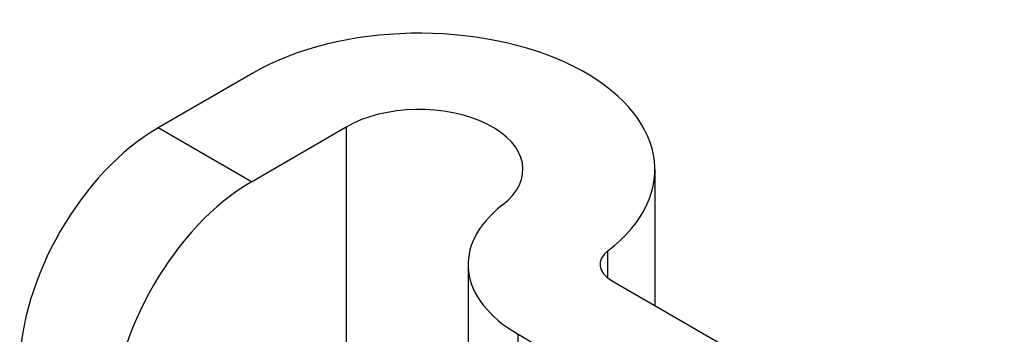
# Model space of a CAD drawing. Header units: inches. Extents: x 326.8 to 385.5, y 123.9 to 183.2.
# Tile 30 of 68: x 384.352 to 385.136, y 154.167 to 154.417. Entities that reach past the tile are written whole.
import ezdxf

# ---------------------------------------------------------------- set-up
doc = ezdxf.new("R2010")
doc.units = ezdxf.units.IN
doc.header["$MEASUREMENT"] = 0
doc.layers.add('Visible Edges(ANSI)', color=7, linetype='Continuous', lineweight=25)
doc.layers.add('Visible Tangent Edges(ANSI)', color=7, linetype='Continuous', lineweight=25)

msp = doc.modelspace()

# ---------------------------------------------------------------- linework, layer by layer
at = {"layer": 'Visible Edges(ANSI)'}
for p, q in [((384.53725, 154.37499), (384.46194, 154.33151)), ((384.53619, 154.28865), (384.6115, 154.33213)), ((384.85733, 154.29844), (384.85733, 154.19019)), ((384.70869, 154.2228), (384.70869, 153.22437)), ((384.82277, 154.21014), (385.13561, 154.02953)), ((384.74853, 154.16728), (385.06136, 153.98666))]:
    msp.add_line(p, q, dxfattribs=at)
for centre, major_axis, start_param, end_param in [((384.66983, 154.29844), (0.1875, 0), 5.640144, 8.63938), ((384.66983, 154.29844), (0.0825, 0), 5.640144, 8.63938), ((384.46194, 154.20414), (-0.078, -0.1351), 3.926991, 5.497787), ((384.53619, 154.16127), (0.078, 0.1351), 0.785398, 2.356194), ((384.84469, 154.2228), (-0.136, 0), 5.640144, 7.068583), ((384.84469, 154.2228), (-0.031, 0), 5.640144, 7.068583)]:
    msp.add_ellipse(centre, major_axis=major_axis, ratio=0.57735, start_param=start_param, end_param=end_param, dxfattribs=at)
at = {"layer": 'Visible Tangent Edges(ANSI)'}
for p, q in [((384.53619, 154.28865), (384.46194, 154.33151)), ((384.6115, 154.33213), (384.6115, 153.28048)), ((384.81988, 154.21207), (384.81988, 154.23353)), ((384.74853, 153.20137), (384.74853, 154.16728))]:
    msp.add_line(p, q, dxfattribs=at)

doc.saveas('drawing.dxf')
